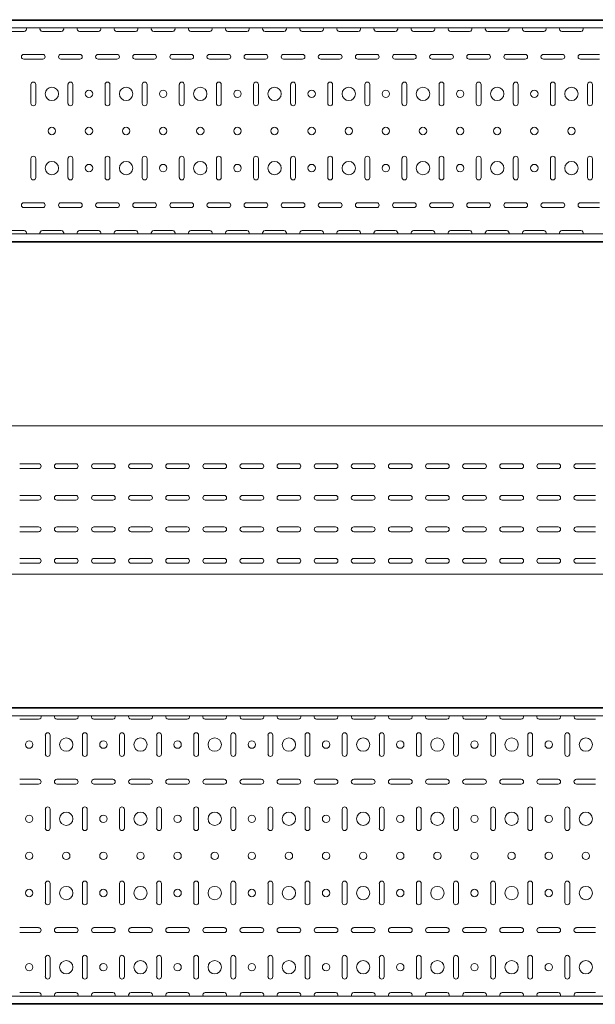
# Model space of a CAD drawing. Header units: millimetres. Extents: x -794 to 3872, y -6969 to -1561.
# Tile 13 of 19: x 1607 to 2383, y -3943 to -2616. Entities that reach past the tile are written whole.
import ezdxf

# ---------------------------------------------------------------- set-up
doc = ezdxf.new("R2010")
doc.units = ezdxf.units.MM

msp = doc.modelspace()

# ---------------------------------------------------------------- linework, layer by layer
at = {"color": 7, "linetype": 'Continuous', "lineweight": 15}
for p, q in [((3825.5, -2615.6), (825.5, -2615.6)), ((3825.5, -2616.6), (825.5, -2616.6)), ((3822.5, -2626.8), (828.5, -2626.8)), ((1587.7, -2631.4), (1613.2, -2631.4)), ((1637.7, -2631.4), (1663.2, -2631.4)), ((1687.7, -2631.4), (1713.2, -2631.4)), ((1737.7, -2631.4), (1763.2, -2631.4)), ((1787.7, -2631.4), (1813.2, -2631.4)), ((1837.7, -2631.4), (1863.2, -2631.4)), ((1887.7, -2631.4), (1913.2, -2631.4)), ((1937.7, -2631.4), (1963.2, -2631.4)), ((1987.7, -2631.4), (2013.2, -2631.4)), ((2037.7, -2631.4), (2063.2, -2631.4)), ((2087.7, -2631.4), (2113.2, -2631.4)), ((2137.7, -2631.4), (2163.2, -2631.4)), ((2187.7, -2631.4), (2213.2, -2631.4)), ((2237.7, -2631.4), (2263.2, -2631.4)), ((2287.7, -2631.4), (2313.2, -2631.4)), ((2337.7, -2631.4), (2363.2, -2631.4)), ((1638.2, -2662.4), (1612.7, -2662.4)), ((1688.2, -2662.4), (1662.7, -2662.4)), ((1738.2, -2662.4), (1712.7, -2662.4)), ((1788.2, -2662.4), (1762.7, -2662.4)), ((1838.2, -2662.4), (1812.7, -2662.4)), ((1888.2, -2662.4), (1862.7, -2662.4)), ((1938.2, -2662.4), (1912.7, -2662.4)), ((1988.2, -2662.4), (1962.7, -2662.4)), ((2038.2, -2662.4), (2012.7, -2662.4)), ((2088.2, -2662.4), (2062.7, -2662.4)), ((2138.2, -2662.4), (2112.7, -2662.4)), ((2188.2, -2662.4), (2162.7, -2662.4)), ((2238.2, -2662.4), (2212.7, -2662.4)), ((2288.2, -2662.4), (2262.7, -2662.4)), ((2338.2, -2662.4), (2312.7, -2662.4)), ((2388.2, -2662.4), (2362.7, -2662.4)), ((1612.7, -2668.9), (1638.2, -2668.9)), ((1662.7, -2668.9), (1688.2, -2668.9)), ((1712.7, -2668.9), (1738.2, -2668.9)), ((1762.7, -2668.9), (1788.2, -2668.9)), ((1812.7, -2668.9), (1838.2, -2668.9)), ((1862.7, -2668.9), (1888.2, -2668.9)), ((1912.7, -2668.9), (1938.2, -2668.9)), ((1962.7, -2668.9), (1988.2, -2668.9)), ((2012.7, -2668.9), (2038.2, -2668.9)), ((2062.7, -2668.9), (2088.2, -2668.9)), ((2112.7, -2668.9), (2138.2, -2668.9)), ((2162.7, -2668.9), (2188.2, -2668.9)), ((2212.7, -2668.9), (2238.2, -2668.9)), ((2262.7, -2668.9), (2288.2, -2668.9)), ((2312.7, -2668.9), (2338.2, -2668.9)), ((2362.7, -2668.9), (2388.2, -2668.9)), ((1622.2, -2702.9), (1622.2, -2728.4)), ((1628.7, -2728.4), (1628.7, -2702.9)), ((1672.2, -2702.9), (1672.2, -2728.4)), ((1678.7, -2728.4), (1678.7, -2702.9)), ((1722.2, -2702.9), (1722.2, -2728.4)), ((1728.7, -2728.4), (1728.7, -2702.9)), ((1772.2, -2702.9), (1772.2, -2728.4)), ((1778.7, -2728.4), (1778.7, -2702.9)), ((1822.2, -2702.9), (1822.2, -2728.4)), ((1828.7, -2728.4), (1828.7, -2702.9)), ((1872.2, -2702.9), (1872.2, -2728.4)), ((1878.7, -2728.4), (1878.7, -2702.9)), ((1922.2, -2702.9), (1922.2, -2728.4)), ((1928.7, -2728.4), (1928.7, -2702.9)), ((1972.2, -2702.9), (1972.2, -2728.4)), ((1978.7, -2728.4), (1978.7, -2702.9)), ((2022.2, -2702.9), (2022.2, -2728.4)), ((2028.7, -2728.4), (2028.7, -2702.9)), ((2072.2, -2702.9), (2072.2, -2728.4)), ((2078.7, -2728.4), (2078.7, -2702.9)), ((2122.2, -2702.9), (2122.2, -2728.4)), ((2128.7, -2728.4), (2128.7, -2702.9)), ((2172.2, -2702.9), (2172.2, -2728.4)), ((2178.7, -2728.4), (2178.7, -2702.9)), ((2222.2, -2702.9), (2222.2, -2728.4)), ((2228.7, -2728.4), (2228.7, -2702.9)), ((2272.2, -2702.9), (2272.2, -2728.4)), ((2278.7, -2728.4), (2278.7, -2702.9)), ((2322.2, -2702.9), (2322.2, -2728.4)), ((2328.7, -2728.4), (2328.7, -2702.9)), ((2372.2, -2702.9), (2372.2, -2728.4)), ((2378.7, -2728.4), (2378.7, -2702.9)), ((1622.2, -2802.9), (1622.2, -2828.4)), ((1628.7, -2828.4), (1628.7, -2802.9)), ((1672.2, -2802.9), (1672.2, -2828.4)), ((1678.7, -2828.4), (1678.7, -2802.9)), ((1722.2, -2802.9), (1722.2, -2828.4)), ((1728.7, -2828.4), (1728.7, -2802.9)), ((1772.2, -2802.9), (1772.2, -2828.4)), ((1778.7, -2828.4), (1778.7, -2802.9)), ((1822.2, -2802.9), (1822.2, -2828.4)), ((1828.7, -2828.4), (1828.7, -2802.9)), ((1872.2, -2802.9), (1872.2, -2828.4)), ((1878.7, -2828.4), (1878.7, -2802.9)), ((1922.2, -2802.9), (1922.2, -2828.4)), ((1928.7, -2828.4), (1928.7, -2802.9)), ((1972.2, -2802.9), (1972.2, -2828.4)), ((1978.7, -2828.4), (1978.7, -2802.9)), ((2022.2, -2802.9), (2022.2, -2828.4)), ((2028.7, -2828.4), (2028.7, -2802.9)), ((2072.2, -2802.9), (2072.2, -2828.4)), ((2078.7, -2828.4), (2078.7, -2802.9)), ((2122.2, -2802.9), (2122.2, -2828.4)), ((2128.7, -2828.4), (2128.7, -2802.9)), ((2172.2, -2802.9), (2172.2, -2828.4)), ((2178.7, -2828.4), (2178.7, -2802.9)), ((2222.2, -2802.9), (2222.2, -2828.4)), ((2228.7, -2828.4), (2228.7, -2802.9)), ((2272.2, -2802.9), (2272.2, -2828.4)), ((2278.7, -2828.4), (2278.7, -2802.9)), ((2322.2, -2802.9), (2322.2, -2828.4)), ((2328.7, -2828.4), (2328.7, -2802.9)), ((2372.2, -2802.9), (2372.2, -2828.4)), ((2378.7, -2828.4), (2378.7, -2802.9)), ((1638.2, -2862.4), (1612.7, -2862.4)), ((1688.2, -2862.4), (1662.7, -2862.4)), ((1738.2, -2862.4), (1712.7, -2862.4)), ((1788.2, -2862.4), (1762.7, -2862.4)), ((1838.2, -2862.4), (1812.7, -2862.4)), ((1888.2, -2862.4), (1862.7, -2862.4)), ((1938.2, -2862.4), (1912.7, -2862.4)), ((1988.2, -2862.4), (1962.7, -2862.4)), ((2038.2, -2862.4), (2012.7, -2862.4)), ((2088.2, -2862.4), (2062.7, -2862.4)), ((2138.2, -2862.4), (2112.7, -2862.4)), ((2188.2, -2862.4), (2162.7, -2862.4)), ((2238.2, -2862.4), (2212.7, -2862.4)), ((2288.2, -2862.4), (2262.7, -2862.4)), ((2338.2, -2862.4), (2312.7, -2862.4)), ((2388.2, -2862.4), (2362.7, -2862.4)), ((1612.7, -2868.9), (1638.2, -2868.9)), ((1662.7, -2868.9), (1688.2, -2868.9)), ((1712.7, -2868.9), (1738.2, -2868.9)), ((1762.7, -2868.9), (1788.2, -2868.9)), ((1812.7, -2868.9), (1838.2, -2868.9)), ((1862.7, -2868.9), (1888.2, -2868.9)), ((1912.7, -2868.9), (1938.2, -2868.9)), ((1962.7, -2868.9), (1988.2, -2868.9)), ((2012.7, -2868.9), (2038.2, -2868.9)), ((2062.7, -2868.9), (2088.2, -2868.9)), ((2112.7, -2868.9), (2138.2, -2868.9)), ((2162.7, -2868.9), (2188.2, -2868.9)), ((2212.7, -2868.9), (2238.2, -2868.9)), ((2262.7, -2868.9), (2288.2, -2868.9)), ((2312.7, -2868.9), (2338.2, -2868.9)), ((2362.7, -2868.9), (2388.2, -2868.9)), ((3822.5, -2904.4), (828.5, -2904.4)), ((1613.2, -2899.9), (1587.7, -2899.9)), ((1663.2, -2899.9), (1637.7, -2899.9)), ((1713.2, -2899.9), (1687.7, -2899.9)), ((1763.2, -2899.9), (1737.7, -2899.9)), ((1813.2, -2899.9), (1787.7, -2899.9)), ((1863.2, -2899.9), (1837.7, -2899.9)), ((1913.2, -2899.9), (1887.7, -2899.9)), ((1963.2, -2899.9), (1937.7, -2899.9)), ((2013.2, -2899.9), (1987.7, -2899.9)), ((2063.2, -2899.9), (2037.7, -2899.9)), ((2113.2, -2899.9), (2087.7, -2899.9)), ((2163.2, -2899.9), (2137.7, -2899.9)), ((2213.2, -2899.9), (2187.7, -2899.9)), ((2263.2, -2899.9), (2237.7, -2899.9)), ((2313.2, -2899.9), (2287.7, -2899.9)), ((2363.2, -2899.9), (2337.7, -2899.9)), ((825.5, -2914.6), (3825.5, -2914.6)), ((3825.5, -2915.6), (825.5, -2915.6)), ((3844.9, -3162.9), (844.9, -3162.9)), ((1607.2, -3214.2), (1632.7, -3214.2)), ((1632.7, -3220.7), (1607.2, -3220.7)), ((1657.2, -3214.2), (1682.7, -3214.2)), ((1682.7, -3220.7), (1657.2, -3220.7)), ((1707.2, -3214.2), (1732.7, -3214.2)), ((1732.7, -3220.7), (1707.2, -3220.7)), ((1757.2, -3214.2), (1782.7, -3214.2)), ((1782.7, -3220.7), (1757.2, -3220.7)), ((1807.2, -3214.2), (1832.7, -3214.2)), ((1832.7, -3220.7), (1807.2, -3220.7)), ((1857.2, -3214.2), (1882.7, -3214.2)), ((1882.7, -3220.7), (1857.2, -3220.7)), ((1907.2, -3214.2), (1932.7, -3214.2)), ((1932.7, -3220.7), (1907.2, -3220.7)), ((1957.2, -3214.2), (1982.7, -3214.2)), ((1982.7, -3220.7), (1957.2, -3220.7)), ((2007.2, -3214.2), (2032.7, -3214.2)), ((2032.7, -3220.7), (2007.2, -3220.7)), ((2057.2, -3214.2), (2082.7, -3214.2)), ((2082.7, -3220.7), (2057.2, -3220.7)), ((2107.2, -3214.2), (2132.7, -3214.2)), ((2132.7, -3220.7), (2107.2, -3220.7)), ((2157.2, -3214.2), (2182.7, -3214.2)), ((2182.7, -3220.7), (2157.2, -3220.7)), ((2207.2, -3214.2), (2232.7, -3214.2)), ((2232.7, -3220.7), (2207.2, -3220.7)), ((2257.2, -3214.2), (2282.7, -3214.2)), ((2282.7, -3220.7), (2257.2, -3220.7)), ((2307.2, -3214.2), (2332.7, -3214.2)), ((2332.7, -3220.7), (2307.2, -3220.7)), ((2357.2, -3214.2), (2382.7, -3214.2)), ((2382.7, -3220.7), (2357.2, -3220.7)), ((1607.2, -3256.7), (1632.7, -3256.7)), ((1632.7, -3263.2), (1607.2, -3263.2)), ((1657.2, -3256.7), (1682.7, -3256.7)), ((1682.7, -3263.2), (1657.2, -3263.2)), ((1707.2, -3256.7), (1732.7, -3256.7)), ((1732.7, -3263.2), (1707.2, -3263.2)), ((1757.2, -3256.7), (1782.7, -3256.7)), ((1782.7, -3263.2), (1757.2, -3263.2)), ((1807.2, -3256.7), (1832.7, -3256.7)), ((1832.7, -3263.2), (1807.2, -3263.2)), ((1857.2, -3256.7), (1882.7, -3256.7)), ((1882.7, -3263.2), (1857.2, -3263.2)), ((1907.2, -3256.7), (1932.7, -3256.7)), ((1932.7, -3263.2), (1907.2, -3263.2)), ((1957.2, -3256.7), (1982.7, -3256.7)), ((1982.7, -3263.2), (1957.2, -3263.2)), ((2007.2, -3256.7), (2032.7, -3256.7)), ((2032.7, -3263.2), (2007.2, -3263.2)), ((2057.2, -3256.7), (2082.7, -3256.7)), ((2082.7, -3263.2), (2057.2, -3263.2)), ((2107.2, -3256.7), (2132.7, -3256.7)), ((2132.7, -3263.2), (2107.2, -3263.2)), ((2157.2, -3256.7), (2182.7, -3256.7)), ((2182.7, -3263.2), (2157.2, -3263.2)), ((2207.2, -3256.7), (2232.7, -3256.7)), ((2232.7, -3263.2), (2207.2, -3263.2)), ((2257.2, -3256.7), (2282.7, -3256.7)), ((2282.7, -3263.2), (2257.2, -3263.2)), ((2307.2, -3256.7), (2332.7, -3256.7)), ((2332.7, -3263.2), (2307.2, -3263.2)), ((2357.2, -3256.7), (2382.7, -3256.7)), ((2382.7, -3263.2), (2357.2, -3263.2)), ((1607.2, -3299.2), (1632.7, -3299.2)), ((1657.2, -3299.2), (1682.7, -3299.2)), ((1707.2, -3299.2), (1732.7, -3299.2)), ((1757.2, -3299.2), (1782.7, -3299.2)), ((1807.2, -3299.2), (1832.7, -3299.2)), ((1857.2, -3299.2), (1882.7, -3299.2)), ((1907.2, -3299.2), (1932.7, -3299.2)), ((1957.2, -3299.2), (1982.7, -3299.2)), ((2007.2, -3299.2), (2032.7, -3299.2)), ((2057.2, -3299.2), (2082.7, -3299.2)), ((2107.2, -3299.2), (2132.7, -3299.2)), ((2157.2, -3299.2), (2182.7, -3299.2)), ((2207.2, -3299.2), (2232.7, -3299.2)), ((2257.2, -3299.2), (2282.7, -3299.2)), ((2307.2, -3299.2), (2332.7, -3299.2)), ((2357.2, -3299.2), (2382.7, -3299.2)), ((1632.7, -3305.7), (1607.2, -3305.7)), ((1682.7, -3305.7), (1657.2, -3305.7)), ((1732.7, -3305.7), (1707.2, -3305.7)), ((1782.7, -3305.7), (1757.2, -3305.7)), ((1832.7, -3305.7), (1807.2, -3305.7)), ((1882.7, -3305.7), (1857.2, -3305.7)), ((1932.7, -3305.7), (1907.2, -3305.7)), ((1982.7, -3305.7), (1957.2, -3305.7)), ((2032.7, -3305.7), (2007.2, -3305.7)), ((2082.7, -3305.7), (2057.2, -3305.7)), ((2132.7, -3305.7), (2107.2, -3305.7)), ((2182.7, -3305.7), (2157.2, -3305.7)), ((2232.7, -3305.7), (2207.2, -3305.7)), ((2282.7, -3305.7), (2257.2, -3305.7)), ((2332.7, -3305.7), (2307.2, -3305.7)), ((2382.7, -3305.7), (2357.2, -3305.7)), ((1607.2, -3341.7), (1632.7, -3341.7)), ((1657.2, -3341.7), (1682.7, -3341.7)), ((1707.2, -3341.7), (1732.7, -3341.7)), ((1757.2, -3341.7), (1782.7, -3341.7)), ((1807.2, -3341.7), (1832.7, -3341.7)), ((1857.2, -3341.7), (1882.7, -3341.7)), ((1907.2, -3341.7), (1932.7, -3341.7)), ((1957.2, -3341.7), (1982.7, -3341.7)), ((2007.2, -3341.7), (2032.7, -3341.7)), ((2057.2, -3341.7), (2082.7, -3341.7)), ((2107.2, -3341.7), (2132.7, -3341.7)), ((2157.2, -3341.7), (2182.7, -3341.7)), ((2207.2, -3341.7), (2232.7, -3341.7)), ((2257.2, -3341.7), (2282.7, -3341.7)), ((2307.2, -3341.7), (2332.7, -3341.7)), ((2357.2, -3341.7), (2382.7, -3341.7)), ((1632.7, -3348.2), (1607.2, -3348.2)), ((1682.7, -3348.2), (1657.2, -3348.2)), ((1732.7, -3348.2), (1707.2, -3348.2)), ((1782.7, -3348.2), (1757.2, -3348.2)), ((1832.7, -3348.2), (1807.2, -3348.2)), ((1882.7, -3348.2), (1857.2, -3348.2)), ((1932.7, -3348.2), (1907.2, -3348.2)), ((1982.7, -3348.2), (1957.2, -3348.2)), ((2032.7, -3348.2), (2007.2, -3348.2)), ((2082.7, -3348.2), (2057.2, -3348.2)), ((2132.7, -3348.2), (2107.2, -3348.2)), ((2182.7, -3348.2), (2157.2, -3348.2)), ((2232.7, -3348.2), (2207.2, -3348.2)), ((2282.7, -3348.2), (2257.2, -3348.2)), ((2332.7, -3348.2), (2307.2, -3348.2)), ((2382.7, -3348.2), (2357.2, -3348.2)), ((3844.9, -3362.9), (844.9, -3362.9)), ((3844.9, -3542.6), (844.9, -3542.6)), ((3844.9, -3543.6), (844.9, -3543.6)), ((3841.9, -3553.8), (847.9, -3553.8)), ((1607.2, -3558.3), (1632.7, -3558.3)), ((1657.2, -3558.3), (1682.7, -3558.3)), ((1707.2, -3558.3), (1732.7, -3558.3)), ((1757.2, -3558.3), (1782.7, -3558.3)), ((1807.2, -3558.3), (1832.7, -3558.3)), ((1857.2, -3558.3), (1882.7, -3558.3)), ((1907.2, -3558.3), (1932.7, -3558.3)), ((1957.2, -3558.3), (1982.7, -3558.3)), ((2007.2, -3558.3), (2032.7, -3558.3)), ((2057.2, -3558.3), (2082.7, -3558.3)), ((2107.2, -3558.3), (2132.7, -3558.3)), ((2157.2, -3558.3), (2182.7, -3558.3)), ((2207.2, -3558.3), (2232.7, -3558.3)), ((2257.2, -3558.3), (2282.7, -3558.3)), ((2307.2, -3558.3), (2332.7, -3558.3)), ((2357.2, -3558.3), (2382.7, -3558.3)), ((1641.7, -3579.8), (1641.7, -3605.3)), ((1648.2, -3605.3), (1648.2, -3579.8)), ((1691.7, -3579.8), (1691.7, -3605.3)), ((1698.2, -3605.3), (1698.2, -3579.8)), ((1741.7, -3579.8), (1741.7, -3605.3)), ((1748.2, -3605.3), (1748.2, -3579.8)), ((1791.7, -3579.8), (1791.7, -3605.3)), ((1798.2, -3605.3), (1798.2, -3579.8)), ((1841.7, -3579.8), (1841.7, -3605.3)), ((1848.2, -3605.3), (1848.2, -3579.8)), ((1891.7, -3579.8), (1891.7, -3605.3)), ((1898.2, -3605.3), (1898.2, -3579.8)), ((1941.7, -3579.8), (1941.7, -3605.3)), ((1948.2, -3605.3), (1948.2, -3579.8)), ((1991.7, -3579.8), (1991.7, -3605.3)), ((1998.2, -3605.3), (1998.2, -3579.8)), ((2041.7, -3579.8), (2041.7, -3605.3)), ((2048.2, -3605.3), (2048.2, -3579.8)), ((2091.7, -3579.8), (2091.7, -3605.3)), ((2098.2, -3605.3), (2098.2, -3579.8)), ((2141.7, -3579.8), (2141.7, -3605.3)), ((2148.2, -3605.3), (2148.2, -3579.8)), ((2191.7, -3579.8), (2191.7, -3605.3)), ((2198.2, -3605.3), (2198.2, -3579.8)), ((2241.7, -3579.8), (2241.7, -3605.3)), ((2248.2, -3605.3), (2248.2, -3579.8)), ((2291.7, -3579.8), (2291.7, -3605.3)), ((2298.2, -3605.3), (2298.2, -3579.8)), ((2341.7, -3579.8), (2341.7, -3605.3)), ((2348.2, -3605.3), (2348.2, -3579.8)), ((1632.7, -3639.3), (1607.2, -3639.3)), ((1607.2, -3645.8), (1632.7, -3645.8)), ((1682.7, -3639.3), (1657.2, -3639.3)), ((1657.2, -3645.8), (1682.7, -3645.8)), ((1732.7, -3639.3), (1707.2, -3639.3)), ((1707.2, -3645.8), (1732.7, -3645.8)), ((1782.7, -3639.3), (1757.2, -3639.3)), ((1757.2, -3645.8), (1782.7, -3645.8)), ((1832.7, -3639.3), (1807.2, -3639.3)), ((1807.2, -3645.8), (1832.7, -3645.8)), ((1882.7, -3639.3), (1857.2, -3639.3)), ((1857.2, -3645.8), (1882.7, -3645.8)), ((1932.7, -3639.3), (1907.2, -3639.3)), ((1907.2, -3645.8), (1932.7, -3645.8)), ((1982.7, -3639.3), (1957.2, -3639.3)), ((1957.2, -3645.8), (1982.7, -3645.8)), ((2032.7, -3639.3), (2007.2, -3639.3)), ((2007.2, -3645.8), (2032.7, -3645.8)), ((2082.7, -3639.3), (2057.2, -3639.3)), ((2057.2, -3645.8), (2082.7, -3645.8)), ((2132.7, -3639.3), (2107.2, -3639.3)), ((2107.2, -3645.8), (2132.7, -3645.8)), ((2182.7, -3639.3), (2157.2, -3639.3)), ((2157.2, -3645.8), (2182.7, -3645.8)), ((2232.7, -3639.3), (2207.2, -3639.3)), ((2207.2, -3645.8), (2232.7, -3645.8)), ((2282.7, -3639.3), (2257.2, -3639.3)), ((2257.2, -3645.8), (2282.7, -3645.8)), ((2332.7, -3639.3), (2307.2, -3639.3)), ((2307.2, -3645.8), (2332.7, -3645.8)), ((2382.7, -3639.3), (2357.2, -3639.3)), ((2357.2, -3645.8), (2382.7, -3645.8)), ((1641.7, -3679.8), (1641.7, -3705.3)), ((1648.2, -3705.3), (1648.2, -3679.8)), ((1691.7, -3679.8), (1691.7, -3705.3)), ((1698.2, -3705.3), (1698.2, -3679.8)), ((1741.7, -3679.8), (1741.7, -3705.3)), ((1748.2, -3705.3), (1748.2, -3679.8)), ((1791.7, -3679.8), (1791.7, -3705.3)), ((1798.2, -3705.3), (1798.2, -3679.8)), ((1841.7, -3679.8), (1841.7, -3705.3)), ((1848.2, -3705.3), (1848.2, -3679.8)), ((1891.7, -3679.8), (1891.7, -3705.3)), ((1898.2, -3705.3), (1898.2, -3679.8)), ((1941.7, -3679.8), (1941.7, -3705.3)), ((1948.2, -3705.3), (1948.2, -3679.8)), ((1991.7, -3679.8), (1991.7, -3705.3)), ((1998.2, -3705.3), (1998.2, -3679.8)), ((2041.7, -3679.8), (2041.7, -3705.3)), ((2048.2, -3705.3), (2048.2, -3679.8)), ((2091.7, -3679.8), (2091.7, -3705.3)), ((2098.2, -3705.3), (2098.2, -3679.8)), ((2141.7, -3679.8), (2141.7, -3705.3)), ((2148.2, -3705.3), (2148.2, -3679.8)), ((2191.7, -3679.8), (2191.7, -3705.3)), ((2198.2, -3705.3), (2198.2, -3679.8)), ((2241.7, -3679.8), (2241.7, -3705.3)), ((2248.2, -3705.3), (2248.2, -3679.8)), ((2291.7, -3679.8), (2291.7, -3705.3)), ((2298.2, -3705.3), (2298.2, -3679.8)), ((2341.7, -3679.8), (2341.7, -3705.3)), ((2348.2, -3705.3), (2348.2, -3679.8)), ((1641.7, -3779.8), (1641.7, -3805.3)), ((1648.2, -3805.3), (1648.2, -3779.8)), ((1691.7, -3779.8), (1691.7, -3805.3)), ((1698.2, -3805.3), (1698.2, -3779.8)), ((1741.7, -3779.8), (1741.7, -3805.3)), ((1748.2, -3805.3), (1748.2, -3779.8)), ((1791.7, -3779.8), (1791.7, -3805.3)), ((1798.2, -3805.3), (1798.2, -3779.8)), ((1841.7, -3779.8), (1841.7, -3805.3)), ((1848.2, -3805.3), (1848.2, -3779.8)), ((1891.7, -3779.8), (1891.7, -3805.3)), ((1898.2, -3805.3), (1898.2, -3779.8)), ((1941.7, -3779.8), (1941.7, -3805.3)), ((1948.2, -3805.3), (1948.2, -3779.8)), ((1991.7, -3779.8), (1991.7, -3805.3)), ((1998.2, -3805.3), (1998.2, -3779.8)), ((2041.7, -3779.8), (2041.7, -3805.3)), ((2048.2, -3805.3), (2048.2, -3779.8)), ((2091.7, -3779.8), (2091.7, -3805.3)), ((2098.2, -3805.3), (2098.2, -3779.8)), ((2141.7, -3779.8), (2141.7, -3805.3)), ((2148.2, -3805.3), (2148.2, -3779.8)), ((2191.7, -3779.8), (2191.7, -3805.3)), ((2198.2, -3805.3), (2198.2, -3779.8)), ((2241.7, -3779.8), (2241.7, -3805.3)), ((2248.2, -3805.3), (2248.2, -3779.8)), ((2291.7, -3779.8), (2291.7, -3805.3)), ((2298.2, -3805.3), (2298.2, -3779.8)), ((2341.7, -3779.8), (2341.7, -3805.3)), ((2348.2, -3805.3), (2348.2, -3779.8)), ((1632.7, -3839.3), (1607.2, -3839.3)), ((1607.2, -3845.8), (1632.7, -3845.8)), ((1682.7, -3839.3), (1657.2, -3839.3)), ((1657.2, -3845.8), (1682.7, -3845.8)), ((1732.7, -3839.3), (1707.2, -3839.3)), ((1707.2, -3845.8), (1732.7, -3845.8)), ((1782.7, -3839.3), (1757.2, -3839.3)), ((1757.2, -3845.8), (1782.7, -3845.8)), ((1832.7, -3839.3), (1807.2, -3839.3)), ((1807.2, -3845.8), (1832.7, -3845.8)), ((1882.7, -3839.3), (1857.2, -3839.3)), ((1857.2, -3845.8), (1882.7, -3845.8)), ((1932.7, -3839.3), (1907.2, -3839.3)), ((1907.2, -3845.8), (1932.7, -3845.8)), ((1982.7, -3839.3), (1957.2, -3839.3)), ((1957.2, -3845.8), (1982.7, -3845.8)), ((2032.7, -3839.3), (2007.2, -3839.3)), ((2007.2, -3845.8), (2032.7, -3845.8)), ((2082.7, -3839.3), (2057.2, -3839.3)), ((2057.2, -3845.8), (2082.7, -3845.8)), ((2132.7, -3839.3), (2107.2, -3839.3)), ((2107.2, -3845.8), (2132.7, -3845.8)), ((2182.7, -3839.3), (2157.2, -3839.3)), ((2157.2, -3845.8), (2182.7, -3845.8)), ((2232.7, -3839.3), (2207.2, -3839.3)), ((2207.2, -3845.8), (2232.7, -3845.8)), ((2282.7, -3839.3), (2257.2, -3839.3)), ((2257.2, -3845.8), (2282.7, -3845.8)), ((2332.7, -3839.3), (2307.2, -3839.3)), ((2307.2, -3845.8), (2332.7, -3845.8)), ((2382.7, -3839.3), (2357.2, -3839.3)), ((2357.2, -3845.8), (2382.7, -3845.8)), ((1641.7, -3879.8), (1641.7, -3905.3)), ((1648.2, -3905.3), (1648.2, -3879.8)), ((1691.7, -3879.8), (1691.7, -3905.3)), ((1698.2, -3905.3), (1698.2, -3879.8)), ((1741.7, -3879.8), (1741.7, -3905.3)), ((1748.2, -3905.3), (1748.2, -3879.8)), ((1791.7, -3879.8), (1791.7, -3905.3)), ((1798.2, -3905.3), (1798.2, -3879.8)), ((1841.7, -3879.8), (1841.7, -3905.3)), ((1848.2, -3905.3), (1848.2, -3879.8)), ((1891.7, -3879.8), (1891.7, -3905.3)), ((1898.2, -3905.3), (1898.2, -3879.8)), ((1941.7, -3879.8), (1941.7, -3905.3)), ((1948.2, -3905.3), (1948.2, -3879.8)), ((1991.7, -3879.8), (1991.7, -3905.3)), ((1998.2, -3905.3), (1998.2, -3879.8)), ((2041.7, -3879.8), (2041.7, -3905.3)), ((2048.2, -3905.3), (2048.2, -3879.8)), ((2091.7, -3879.8), (2091.7, -3905.3)), ((2098.2, -3905.3), (2098.2, -3879.8)), ((2141.7, -3879.8), (2141.7, -3905.3)), ((2148.2, -3905.3), (2148.2, -3879.8)), ((2191.7, -3879.8), (2191.7, -3905.3)), ((2198.2, -3905.3), (2198.2, -3879.8)), ((2241.7, -3879.8), (2241.7, -3905.3)), ((2248.2, -3905.3), (2248.2, -3879.8)), ((2291.7, -3879.8), (2291.7, -3905.3)), ((2298.2, -3905.3), (2298.2, -3879.8)), ((2341.7, -3879.8), (2341.7, -3905.3)), ((2348.2, -3905.3), (2348.2, -3879.8)), ((1632.7, -3926.8), (1607.2, -3926.8)), ((1682.7, -3926.8), (1657.2, -3926.8)), ((1732.7, -3926.8), (1707.2, -3926.8)), ((1782.7, -3926.8), (1757.2, -3926.8)), ((1832.7, -3926.8), (1807.2, -3926.8)), ((1882.7, -3926.8), (1857.2, -3926.8)), ((1932.7, -3926.8), (1907.2, -3926.8)), ((1982.7, -3926.8), (1957.2, -3926.8)), ((2032.7, -3926.8), (2007.2, -3926.8)), ((2082.7, -3926.8), (2057.2, -3926.8)), ((2132.7, -3926.8), (2107.2, -3926.8)), ((2182.7, -3926.8), (2157.2, -3926.8)), ((2232.7, -3926.8), (2207.2, -3926.8)), ((2282.7, -3926.8), (2257.2, -3926.8)), ((2332.7, -3926.8), (2307.2, -3926.8)), ((2382.7, -3926.8), (2357.2, -3926.8)), ((3841.9, -3931.4), (847.9, -3931.4)), ((844.9, -3941.6), (3844.9, -3941.6)), ((3844.9, -3942.6), (844.9, -3942.6))]:
    msp.add_line(p, q, dxfattribs=at)
for centre, radius in [((1650.5, -2715.6), 9), ((1750.5, -2715.6), 9), ((1850.5, -2715.6), 9), ((1950.5, -2715.6), 9), ((2050.5, -2715.6), 9), ((2150.5, -2715.6), 9), ((2250.5, -2715.6), 9), ((2350.5, -2715.6), 9), ((1700.5, -2715.6), 5), ((1800.5, -2715.6), 5), ((1900.5, -2715.6), 5), ((2000.5, -2715.6), 5), ((2100.5, -2715.6), 5), ((2200.5, -2715.6), 5), ((2300.5, -2715.6), 5), ((1650.5, -2765.6), 5), ((1700.5, -2765.6), 5), ((1750.5, -2765.6), 5), ((1800.5, -2765.6), 5), ((1850.5, -2765.6), 5), ((1900.5, -2765.6), 5), ((1950.5, -2765.6), 5), ((2000.5, -2765.6), 5), ((2050.5, -2765.6), 5), ((2100.5, -2765.6), 5), ((2150.5, -2765.6), 5), ((2200.5, -2765.6), 5), ((2250.5, -2765.6), 5), ((2300.5, -2765.6), 5), ((2350.5, -2765.6), 5), ((1650.5, -2815.6), 9), ((1700.5, -2815.6), 5), ((1750.5, -2815.6), 9), ((1800.5, -2815.6), 5), ((1850.5, -2815.6), 9), ((1900.5, -2815.6), 5), ((1950.5, -2815.6), 9), ((2000.5, -2815.6), 5), ((2050.5, -2815.6), 9), ((2100.5, -2815.6), 5), ((2150.5, -2815.6), 9), ((2200.5, -2815.6), 5), ((2250.5, -2815.6), 9), ((2300.5, -2815.6), 5), ((2350.5, -2815.6), 9), ((1619.9, -3592.6), 5), ((1669.9, -3592.6), 9), ((1719.9, -3592.6), 5), ((1769.9, -3592.6), 9), ((1819.9, -3592.6), 5), ((1869.9, -3592.6), 9), ((1919.9, -3592.6), 5), ((1969.9, -3592.6), 9), ((2019.9, -3592.6), 5), ((2069.9, -3592.6), 9), ((2119.9, -3592.6), 5), ((2169.9, -3592.6), 9), ((2219.9, -3592.6), 5), ((2269.9, -3592.6), 9), ((2319.9, -3592.6), 5), ((2369.9, -3592.6), 9), ((1619.9, -3692.6), 5), ((1669.9, -3692.6), 9), ((1719.9, -3692.6), 5), ((1769.9, -3692.6), 9), ((1819.9, -3692.6), 5), ((1869.9, -3692.6), 9), ((1919.9, -3692.6), 5), ((1969.9, -3692.6), 9), ((2019.9, -3692.6), 5), ((2069.9, -3692.6), 9), ((2119.9, -3692.6), 5), ((2169.9, -3692.6), 9), ((2219.9, -3692.6), 5), ((2269.9, -3692.6), 9), ((2319.9, -3692.6), 5), ((2369.9, -3692.6), 9), ((1619.9, -3742.6), 5), ((1669.9, -3742.6), 5), ((1719.9, -3742.6), 5), ((1769.9, -3742.6), 5), ((1819.9, -3742.6), 5), ((1869.9, -3742.6), 5), ((1919.9, -3742.6), 5), ((1969.9, -3742.6), 5), ((2019.9, -3742.6), 5), ((2069.9, -3742.6), 5), ((2119.9, -3742.6), 5), ((2169.9, -3742.6), 5), ((2219.9, -3742.6), 5), ((2269.9, -3742.6), 5), ((2319.9, -3742.6), 5), ((2369.9, -3742.6), 5), ((1619.9, -3792.6), 5), ((1669.9, -3792.6), 9), ((1719.9, -3792.6), 5), ((1769.9, -3792.6), 9), ((1819.9, -3792.6), 5), ((1869.9, -3792.6), 9), ((1919.9, -3792.6), 5), ((1969.9, -3792.6), 9), ((2019.9, -3792.6), 5), ((2069.9, -3792.6), 9), ((2119.9, -3792.6), 5), ((2169.9, -3792.6), 9), ((2219.9, -3792.6), 5), ((2269.9, -3792.6), 9), ((2319.9, -3792.6), 5), ((2369.9, -3792.6), 9), ((1619.9, -3892.6), 5), ((1669.9, -3892.6), 9), ((1719.9, -3892.6), 5), ((1769.9, -3892.6), 9), ((1819.9, -3892.6), 5), ((1869.9, -3892.6), 9), ((1919.9, -3892.6), 5), ((1969.9, -3892.6), 9), ((2019.9, -3892.6), 5), ((2069.9, -3892.6), 9), ((2119.9, -3892.6), 5), ((2169.9, -3892.6), 9), ((2219.9, -3892.6), 5), ((2269.9, -3892.6), 9), ((2319.9, -3892.6), 5), ((2369.9, -3892.6), 9)]:
    msp.add_circle(centre, radius, dxfattribs=at)
for centre, start, end in [((1613.2, -2628.1), 270, 23.3521), ((1637.7, -2628.1), 156.6479, 270), ((1663.2, -2628.1), 270, 23.3521), ((1687.7, -2628.1), 156.6479, 270), ((1713.2, -2628.1), 270, 23.3521), ((1737.7, -2628.1), 156.6479, 270), ((1763.2, -2628.1), 270, 23.3521), ((1787.7, -2628.1), 156.6479, 270), ((1813.2, -2628.1), 270, 23.3521), ((1837.7, -2628.1), 156.6479, 270), ((1863.2, -2628.1), 270, 23.3521), ((1887.7, -2628.1), 156.6479, 270), ((1913.2, -2628.1), 270, 23.3521), ((1937.7, -2628.1), 156.6479, 270), ((1963.2, -2628.1), 270, 23.3521), ((1987.7, -2628.1), 156.6479, 270), ((2013.2, -2628.1), 270, 23.3521), ((2037.7, -2628.1), 156.6479, 270), ((2063.2, -2628.1), 270, 23.3521), ((2087.7, -2628.1), 156.6479, 270), ((2113.2, -2628.1), 270, 23.3521), ((2137.7, -2628.1), 156.6479, 270), ((2163.2, -2628.1), 270, 23.3521), ((2187.7, -2628.1), 156.6479, 270), ((2213.2, -2628.1), 270, 23.3521), ((2237.7, -2628.1), 156.6479, 270), ((2263.2, -2628.1), 270, 23.3521), ((2287.7, -2628.1), 156.6479, 270), ((2313.2, -2628.1), 270, 23.3521), ((2337.7, -2628.1), 156.6479, 270), ((2363.2, -2628.1), 270, 23.3521), ((1612.7, -2665.6), 90, 270), ((1638.2, -2665.6), 270, 90), ((1662.7, -2665.6), 90, 270), ((1688.2, -2665.6), 270, 90), ((1712.7, -2665.6), 90, 270), ((1738.2, -2665.6), 270, 90), ((1762.7, -2665.6), 90, 270), ((1788.2, -2665.6), 270, 90), ((1812.7, -2665.6), 90, 270), ((1838.2, -2665.6), 270, 90), ((1862.7, -2665.6), 90, 270), ((1888.2, -2665.6), 270, 90), ((1912.7, -2665.6), 90, 270), ((1938.2, -2665.6), 270, 90), ((1962.7, -2665.6), 90, 270), ((1988.2, -2665.6), 270, 90), ((2012.7, -2665.6), 90, 270), ((2038.2, -2665.6), 270, 90), ((2062.7, -2665.6), 90, 270), ((2088.2, -2665.6), 270, 90), ((2112.7, -2665.6), 90, 270), ((2138.2, -2665.6), 270, 90), ((2162.7, -2665.6), 90, 270), ((2188.2, -2665.6), 270, 90), ((2212.7, -2665.6), 90, 270), ((2238.2, -2665.6), 270, 90), ((2262.7, -2665.6), 90, 270), ((2288.2, -2665.6), 270, 90), ((2312.7, -2665.6), 90, 270), ((2338.2, -2665.6), 270, 90), ((2362.7, -2665.6), 90, 270), ((1625.5, -2702.9), 0, 180), ((1675.5, -2702.9), 0, 180), ((1725.5, -2702.9), 0, 180), ((1775.5, -2702.9), 0, 180), ((1825.5, -2702.9), 0, 180), ((1875.5, -2702.9), 0, 180), ((1925.5, -2702.9), 0, 180), ((1975.5, -2702.9), 0, 180), ((2025.5, -2702.9), 0, 180), ((2075.5, -2702.9), 0, 180), ((2125.5, -2702.9), 0, 180), ((2175.5, -2702.9), 0, 180), ((2225.5, -2702.9), 0, 180), ((2275.5, -2702.9), 0, 180), ((2325.5, -2702.9), 0, 180), ((2375.5, -2702.9), 0, 180), ((1625.5, -2728.4), 180, 0), ((1675.5, -2728.4), 180, 0), ((1725.5, -2728.4), 180, 0), ((1775.5, -2728.4), 180, 0), ((1825.5, -2728.4), 180, 0), ((1875.5, -2728.4), 180, 0), ((1925.5, -2728.4), 180, 0), ((1975.5, -2728.4), 180, 0), ((2025.5, -2728.4), 180, 0), ((2075.5, -2728.4), 180, 0), ((2125.5, -2728.4), 180, 0), ((2175.5, -2728.4), 180, 0), ((2225.5, -2728.4), 180, 0), ((2275.5, -2728.4), 180, 0), ((2325.5, -2728.4), 180, 0), ((2375.5, -2728.4), 180, 0), ((1625.5, -2802.9), 0, 180), ((1675.5, -2802.9), 0, 180), ((1725.5, -2802.9), 0, 180), ((1775.5, -2802.9), 0, 180), ((1825.5, -2802.9), 0, 180), ((1875.5, -2802.9), 0, 180), ((1925.5, -2802.9), 0, 180), ((1975.5, -2802.9), 0, 180), ((2025.5, -2802.9), 0, 180), ((2075.5, -2802.9), 0, 180), ((2125.5, -2802.9), 0, 180), ((2175.5, -2802.9), 0, 180), ((2225.5, -2802.9), 0, 180), ((2275.5, -2802.9), 0, 180), ((2325.5, -2802.9), 0, 180), ((2375.5, -2802.9), 0, 180), ((1625.5, -2828.4), 180, 0), ((1675.5, -2828.4), 180, 0), ((1725.5, -2828.4), 180, 0), ((1775.5, -2828.4), 180, 0), ((1825.5, -2828.4), 180, 0), ((1875.5, -2828.4), 180, 0), ((1925.5, -2828.4), 180, 0), ((1975.5, -2828.4), 180, 0), ((2025.5, -2828.4), 180, 0), ((2075.5, -2828.4), 180, 0), ((2125.5, -2828.4), 180, 0), ((2175.5, -2828.4), 180, 0), ((2225.5, -2828.4), 180, 0), ((2275.5, -2828.4), 180, 0), ((2325.5, -2828.4), 180, 0), ((2375.5, -2828.4), 180, 0), ((1612.7, -2865.6), 90, 270), ((1638.2, -2865.6), 270, 90), ((1662.7, -2865.6), 90, 270), ((1688.2, -2865.6), 270, 90), ((1712.7, -2865.6), 90, 270), ((1738.2, -2865.6), 270, 90), ((1762.7, -2865.6), 90, 270), ((1788.2, -2865.6), 270, 90), ((1812.7, -2865.6), 90, 270), ((1838.2, -2865.6), 270, 90), ((1862.7, -2865.6), 90, 270), ((1888.2, -2865.6), 270, 90), ((1912.7, -2865.6), 90, 270), ((1938.2, -2865.6), 270, 90), ((1962.7, -2865.6), 90, 270), ((1988.2, -2865.6), 270, 90), ((2012.7, -2865.6), 90, 270), ((2038.2, -2865.6), 270, 90), ((2062.7, -2865.6), 90, 270), ((2088.2, -2865.6), 270, 90), ((2112.7, -2865.6), 90, 270), ((2138.2, -2865.6), 270, 90), ((2162.7, -2865.6), 90, 270), ((2188.2, -2865.6), 270, 90), ((2212.7, -2865.6), 90, 270), ((2238.2, -2865.6), 270, 90), ((2262.7, -2865.6), 90, 270), ((2288.2, -2865.6), 270, 90), ((2312.7, -2865.6), 90, 270), ((2338.2, -2865.6), 270, 90), ((2362.7, -2865.6), 90, 270), ((1613.2, -2903.1), 336.6479, 90), ((1637.7, -2903.1), 90, 203.3521), ((1663.2, -2903.1), 336.6479, 90), ((1687.7, -2903.1), 90, 203.3521), ((1713.2, -2903.1), 336.6479, 90), ((1737.7, -2903.1), 90, 203.3521), ((1763.2, -2903.1), 336.6479, 90), ((1787.7, -2903.1), 90, 203.3521), ((1813.2, -2903.1), 336.6479, 90), ((1837.7, -2903.1), 90, 203.3521), ((1863.2, -2903.1), 336.6479, 90), ((1887.7, -2903.1), 90, 203.3521), ((1913.2, -2903.1), 336.6479, 90), ((1937.7, -2903.1), 90, 203.3521), ((1963.2, -2903.1), 336.6479, 90), ((1987.7, -2903.1), 90, 203.3521), ((2013.2, -2903.1), 336.6479, 90), ((2037.7, -2903.1), 90, 203.3521), ((2063.2, -2903.1), 336.6479, 90), ((2087.7, -2903.1), 90, 203.3521), ((2113.2, -2903.1), 336.6479, 90), ((2137.7, -2903.1), 90, 203.3521), ((2163.2, -2903.1), 336.6479, 90), ((2187.7, -2903.1), 90, 203.3521), ((2213.2, -2903.1), 336.6479, 90), ((2237.7, -2903.1), 90, 203.3521), ((2263.2, -2903.1), 336.6479, 90), ((2287.7, -2903.1), 90, 203.3521), ((2313.2, -2903.1), 336.6479, 90), ((2337.7, -2903.1), 90, 203.3521), ((2363.2, -2903.1), 336.6479, 90), ((1632.7, -3217.4), 270, 90), ((1657.2, -3217.4), 90, 270), ((1682.7, -3217.4), 270, 90), ((1707.2, -3217.4), 90, 270), ((1732.7, -3217.4), 270, 90), ((1757.2, -3217.4), 90, 270), ((1782.7, -3217.4), 270, 90), ((1807.2, -3217.4), 90, 270), ((1832.7, -3217.4), 270, 90), ((1857.2, -3217.4), 90, 270), ((1882.7, -3217.4), 270, 90), ((1907.2, -3217.4), 90, 270), ((1932.7, -3217.4), 270, 90), ((1957.2, -3217.4), 90, 270), ((1982.7, -3217.4), 270, 90), ((2007.2, -3217.4), 90, 270), ((2032.7, -3217.4), 270, 90), ((2057.2, -3217.4), 90, 270), ((2082.7, -3217.4), 270, 90), ((2107.2, -3217.4), 90, 270), ((2132.7, -3217.4), 270, 90), ((2157.2, -3217.4), 90, 270), ((2182.7, -3217.4), 270, 90), ((2207.2, -3217.4), 90, 270), ((2232.7, -3217.4), 270, 90), ((2257.2, -3217.4), 90, 270), ((2282.7, -3217.4), 270, 90), ((2307.2, -3217.4), 90, 270), ((2332.7, -3217.4), 270, 90), ((2357.2, -3217.4), 90, 270), ((1632.7, -3259.9), 270, 90), ((1657.2, -3259.9), 90, 270), ((1682.7, -3259.9), 270, 90), ((1707.2, -3259.9), 90, 270), ((1732.7, -3259.9), 270, 90), ((1757.2, -3259.9), 90, 270), ((1782.7, -3259.9), 270, 90), ((1807.2, -3259.9), 90, 270), ((1832.7, -3259.9), 270, 90), ((1857.2, -3259.9), 90, 270), ((1882.7, -3259.9), 270, 90), ((1907.2, -3259.9), 90, 270), ((1932.7, -3259.9), 270, 90), ((1957.2, -3259.9), 90, 270), ((1982.7, -3259.9), 270, 90), ((2007.2, -3259.9), 90, 270), ((2032.7, -3259.9), 270, 90), ((2057.2, -3259.9), 90, 270), ((2082.7, -3259.9), 270, 90), ((2107.2, -3259.9), 90, 270), ((2132.7, -3259.9), 270, 90), ((2157.2, -3259.9), 90, 270), ((2182.7, -3259.9), 270, 90), ((2207.2, -3259.9), 90, 270), ((2232.7, -3259.9), 270, 90), ((2257.2, -3259.9), 90, 270), ((2282.7, -3259.9), 270, 90), ((2307.2, -3259.9), 90, 270), ((2332.7, -3259.9), 270, 90), ((2357.2, -3259.9), 90, 270), ((1632.7, -3302.4), 270, 90), ((1657.2, -3302.4), 90, 270), ((1682.7, -3302.4), 270, 90), ((1707.2, -3302.4), 90, 270), ((1732.7, -3302.4), 270, 90), ((1757.2, -3302.4), 90, 270), ((1782.7, -3302.4), 270, 90), ((1807.2, -3302.4), 90, 270), ((1832.7, -3302.4), 270, 90), ((1857.2, -3302.4), 90, 270), ((1882.7, -3302.4), 270, 90), ((1907.2, -3302.4), 90, 270), ((1932.7, -3302.4), 270, 90), ((1957.2, -3302.4), 90, 270), ((1982.7, -3302.4), 270, 90), ((2007.2, -3302.4), 90, 270), ((2032.7, -3302.4), 270, 90), ((2057.2, -3302.4), 90, 270), ((2082.7, -3302.4), 270, 90), ((2107.2, -3302.4), 90, 270), ((2132.7, -3302.4), 270, 90), ((2157.2, -3302.4), 90, 270), ((2182.7, -3302.4), 270, 90), ((2207.2, -3302.4), 90, 270), ((2232.7, -3302.4), 270, 90), ((2257.2, -3302.4), 90, 270), ((2282.7, -3302.4), 270, 90), ((2307.2, -3302.4), 90, 270), ((2332.7, -3302.4), 270, 90), ((2357.2, -3302.4), 90, 270), ((1632.7, -3344.9), 270, 90), ((1657.2, -3344.9), 90, 270), ((1682.7, -3344.9), 270, 90), ((1707.2, -3344.9), 90, 270), ((1732.7, -3344.9), 270, 90), ((1757.2, -3344.9), 90, 270), ((1782.7, -3344.9), 270, 90), ((1807.2, -3344.9), 90, 270), ((1832.7, -3344.9), 270, 90), ((1857.2, -3344.9), 90, 270), ((1882.7, -3344.9), 270, 90), ((1907.2, -3344.9), 90, 270), ((1932.7, -3344.9), 270, 90), ((1957.2, -3344.9), 90, 270), ((1982.7, -3344.9), 270, 90), ((2007.2, -3344.9), 90, 270), ((2032.7, -3344.9), 270, 90), ((2057.2, -3344.9), 90, 270), ((2082.7, -3344.9), 270, 90), ((2107.2, -3344.9), 90, 270), ((2132.7, -3344.9), 270, 90), ((2157.2, -3344.9), 90, 270), ((2182.7, -3344.9), 270, 90), ((2207.2, -3344.9), 90, 270), ((2232.7, -3344.9), 270, 90), ((2257.2, -3344.9), 90, 270), ((2282.7, -3344.9), 270, 90), ((2307.2, -3344.9), 90, 270), ((2332.7, -3344.9), 270, 90), ((2357.2, -3344.9), 90, 270), ((1632.7, -3555.1), 270, 23.3521), ((1657.2, -3555.1), 156.6479, 270), ((1682.7, -3555.1), 270, 23.3521), ((1707.2, -3555.1), 156.6479, 270), ((1732.7, -3555.1), 270, 23.3521), ((1757.2, -3555.1), 156.6479, 270), ((1782.7, -3555.1), 270, 23.3521), ((1807.2, -3555.1), 156.6479, 270), ((1832.7, -3555.1), 270, 23.3521), ((1857.2, -3555.1), 156.6479, 270), ((1882.7, -3555.1), 270, 23.3521), ((1907.2, -3555.1), 156.6479, 270), ((1932.7, -3555.1), 270, 23.3521), ((1957.2, -3555.1), 156.6479, 270), ((1982.7, -3555.1), 270, 23.3521), ((2007.2, -3555.1), 156.6479, 270), ((2032.7, -3555.1), 270, 23.3521), ((2057.2, -3555.1), 156.6479, 270), ((2082.7, -3555.1), 270, 23.3521), ((2107.2, -3555.1), 156.6479, 270), ((2132.7, -3555.1), 270, 23.3521), ((2157.2, -3555.1), 156.6479, 270), ((2182.7, -3555.1), 270, 23.3521), ((2207.2, -3555.1), 156.6479, 270), ((2232.7, -3555.1), 270, 23.3521), ((2257.2, -3555.1), 156.6479, 270), ((2282.7, -3555.1), 270, 23.3521), ((2307.2, -3555.1), 156.6479, 270), ((2332.7, -3555.1), 270, 23.3521), ((2357.2, -3555.1), 156.6479, 270), ((1644.9, -3579.8), 0, 180), ((1694.9, -3579.8), 0, 180), ((1744.9, -3579.8), 0, 180), ((1794.9, -3579.8), 0, 180), ((1844.9, -3579.8), 0, 180), ((1894.9, -3579.8), 0, 180), ((1944.9, -3579.8), 0, 180), ((1994.9, -3579.8), 0, 180), ((2044.9, -3579.8), 0, 180), ((2094.9, -3579.8), 0, 180), ((2144.9, -3579.8), 0, 180), ((2194.9, -3579.8), 0, 180), ((2244.9, -3579.8), 0, 180), ((2294.9, -3579.8), 0, 180), ((2344.9, -3579.8), 0, 180), ((1644.9, -3605.3), 180, 0), ((1694.9, -3605.3), 180, 0), ((1744.9, -3605.3), 180, 0), ((1794.9, -3605.3), 180, 0), ((1844.9, -3605.3), 180, 0), ((1894.9, -3605.3), 180, 0), ((1944.9, -3605.3), 180, 0), ((1994.9, -3605.3), 180, 0), ((2044.9, -3605.3), 180, 0), ((2094.9, -3605.3), 180, 0), ((2144.9, -3605.3), 180, 0), ((2194.9, -3605.3), 180, 0), ((2244.9, -3605.3), 180, 0), ((2294.9, -3605.3), 180, 0), ((2344.9, -3605.3), 180, 0), ((1632.7, -3642.6), 270, 90), ((1657.2, -3642.6), 90, 270), ((1682.7, -3642.6), 270, 90), ((1707.2, -3642.6), 90, 270), ((1732.7, -3642.6), 270, 90), ((1757.2, -3642.6), 90, 270), ((1782.7, -3642.6), 270, 90), ((1807.2, -3642.6), 90, 270), ((1832.7, -3642.6), 270, 90), ((1857.2, -3642.6), 90, 270), ((1882.7, -3642.6), 270, 90), ((1907.2, -3642.6), 90, 270), ((1932.7, -3642.6), 270, 90), ((1957.2, -3642.6), 90, 270), ((1982.7, -3642.6), 270, 90), ((2007.2, -3642.6), 90, 270), ((2032.7, -3642.6), 270, 90), ((2057.2, -3642.6), 90, 270), ((2082.7, -3642.6), 270, 90), ((2107.2, -3642.6), 90, 270), ((2132.7, -3642.6), 270, 90), ((2157.2, -3642.6), 90, 270), ((2182.7, -3642.6), 270, 90), ((2207.2, -3642.6), 90, 270), ((2232.7, -3642.6), 270, 90), ((2257.2, -3642.6), 90, 270), ((2282.7, -3642.6), 270, 90), ((2307.2, -3642.6), 90, 270), ((2332.7, -3642.6), 270, 90), ((2357.2, -3642.6), 90, 270), ((1644.9, -3679.8), 0, 180), ((1694.9, -3679.8), 0, 180), ((1744.9, -3679.8), 0, 180), ((1794.9, -3679.8), 0, 180), ((1844.9, -3679.8), 0, 180), ((1894.9, -3679.8), 0, 180), ((1944.9, -3679.8), 0, 180), ((1994.9, -3679.8), 0, 180), ((2044.9, -3679.8), 0, 180), ((2094.9, -3679.8), 0, 180), ((2144.9, -3679.8), 0, 180), ((2194.9, -3679.8), 0, 180), ((2244.9, -3679.8), 0, 180), ((2294.9, -3679.8), 0, 180), ((2344.9, -3679.8), 0, 180), ((1644.9, -3705.3), 180, 0), ((1694.9, -3705.3), 180, 0), ((1744.9, -3705.3), 180, 0), ((1794.9, -3705.3), 180, 0), ((1844.9, -3705.3), 180, 0), ((1894.9, -3705.3), 180, 0), ((1944.9, -3705.3), 180, 0), ((1994.9, -3705.3), 180, 0), ((2044.9, -3705.3), 180, 0), ((2094.9, -3705.3), 180, 0), ((2144.9, -3705.3), 180, 0), ((2194.9, -3705.3), 180, 0), ((2244.9, -3705.3), 180, 0), ((2294.9, -3705.3), 180, 0), ((2344.9, -3705.3), 180, 0), ((1644.9, -3779.8), 0, 180), ((1694.9, -3779.8), 0, 180), ((1744.9, -3779.8), 0, 180), ((1794.9, -3779.8), 0, 180), ((1844.9, -3779.8), 0, 180), ((1894.9, -3779.8), 0, 180), ((1944.9, -3779.8), 0, 180), ((1994.9, -3779.8), 0, 180), ((2044.9, -3779.8), 0, 180), ((2094.9, -3779.8), 0, 180), ((2144.9, -3779.8), 0, 180), ((2194.9, -3779.8), 0, 180), ((2244.9, -3779.8), 0, 180), ((2294.9, -3779.8), 0, 180), ((2344.9, -3779.8), 0, 180), ((1644.9, -3805.3), 180, 0), ((1694.9, -3805.3), 180, 0), ((1744.9, -3805.3), 180, 0), ((1794.9, -3805.3), 180, 0), ((1844.9, -3805.3), 180, 0), ((1894.9, -3805.3), 180, 0), ((1944.9, -3805.3), 180, 0), ((1994.9, -3805.3), 180, 0), ((2044.9, -3805.3), 180, 0), ((2094.9, -3805.3), 180, 0), ((2144.9, -3805.3), 180, 0), ((2194.9, -3805.3), 180, 0), ((2244.9, -3805.3), 180, 0), ((2294.9, -3805.3), 180, 0), ((2344.9, -3805.3), 180, 0), ((1632.7, -3842.6), 270, 90), ((1657.2, -3842.6), 90, 270), ((1682.7, -3842.6), 270, 90), ((1707.2, -3842.6), 90, 270), ((1732.7, -3842.6), 270, 90), ((1757.2, -3842.6), 90, 270), ((1782.7, -3842.6), 270, 90), ((1807.2, -3842.6), 90, 270), ((1832.7, -3842.6), 270, 90), ((1857.2, -3842.6), 90, 270), ((1882.7, -3842.6), 270, 90), ((1907.2, -3842.6), 90, 270), ((1932.7, -3842.6), 270, 90), ((1957.2, -3842.6), 90, 270), ((1982.7, -3842.6), 270, 90), ((2007.2, -3842.6), 90, 270), ((2032.7, -3842.6), 270, 90), ((2057.2, -3842.6), 90, 270), ((2082.7, -3842.6), 270, 90), ((2107.2, -3842.6), 90, 270), ((2132.7, -3842.6), 270, 90), ((2157.2, -3842.6), 90, 270), ((2182.7, -3842.6), 270, 90), ((2207.2, -3842.6), 90, 270), ((2232.7, -3842.6), 270, 90), ((2257.2, -3842.6), 90, 270), ((2282.7, -3842.6), 270, 90), ((2307.2, -3842.6), 90, 270), ((2332.7, -3842.6), 270, 90), ((2357.2, -3842.6), 90, 270), ((1644.9, -3879.8), 0, 180), ((1694.9, -3879.8), 0, 180), ((1744.9, -3879.8), 0, 180), ((1794.9, -3879.8), 0, 180), ((1844.9, -3879.8), 0, 180), ((1894.9, -3879.8), 0, 180), ((1944.9, -3879.8), 0, 180), ((1994.9, -3879.8), 0, 180), ((2044.9, -3879.8), 0, 180), ((2094.9, -3879.8), 0, 180), ((2144.9, -3879.8), 0, 180), ((2194.9, -3879.8), 0, 180), ((2244.9, -3879.8), 0, 180), ((2294.9, -3879.8), 0, 180), ((2344.9, -3879.8), 0, 180), ((1644.9, -3905.3), 180, 0), ((1694.9, -3905.3), 180, 0), ((1744.9, -3905.3), 180, 0), ((1794.9, -3905.3), 180, 0), ((1844.9, -3905.3), 180, 0), ((1894.9, -3905.3), 180, 0), ((1944.9, -3905.3), 180, 0), ((1994.9, -3905.3), 180, 0), ((2044.9, -3905.3), 180, 0), ((2094.9, -3905.3), 180, 0), ((2144.9, -3905.3), 180, 0), ((2194.9, -3905.3), 180, 0), ((2244.9, -3905.3), 180, 0), ((2294.9, -3905.3), 180, 0), ((2344.9, -3905.3), 180, 0), ((1632.7, -3930.1), 336.6479, 90), ((1657.2, -3930.1), 90, 203.3521), ((1682.7, -3930.1), 336.6479, 90), ((1707.2, -3930.1), 90, 203.3521), ((1732.7, -3930.1), 336.6479, 90), ((1757.2, -3930.1), 90, 203.3521), ((1782.7, -3930.1), 336.6479, 90), ((1807.2, -3930.1), 90, 203.3521), ((1832.7, -3930.1), 336.6479, 90), ((1857.2, -3930.1), 90, 203.3521), ((1882.7, -3930.1), 336.6479, 90), ((1907.2, -3930.1), 90, 203.3521), ((1932.7, -3930.1), 336.6479, 90), ((1957.2, -3930.1), 90, 203.3521), ((1982.7, -3930.1), 336.6479, 90), ((2007.2, -3930.1), 90, 203.3521), ((2032.7, -3930.1), 336.6479, 90), ((2057.2, -3930.1), 90, 203.3521), ((2082.7, -3930.1), 336.6479, 90), ((2107.2, -3930.1), 90, 203.3521), ((2132.7, -3930.1), 336.6479, 90), ((2157.2, -3930.1), 90, 203.3521), ((2182.7, -3930.1), 336.6479, 90), ((2207.2, -3930.1), 90, 203.3521), ((2232.7, -3930.1), 336.6479, 90), ((2257.2, -3930.1), 90, 203.3521), ((2282.7, -3930.1), 336.6479, 90), ((2307.2, -3930.1), 90, 203.3521), ((2332.7, -3930.1), 336.6479, 90), ((2357.2, -3930.1), 90, 203.3521)]:
    msp.add_arc(centre, 3.25, start, end, dxfattribs=at)

doc.saveas('drawing.dxf')
